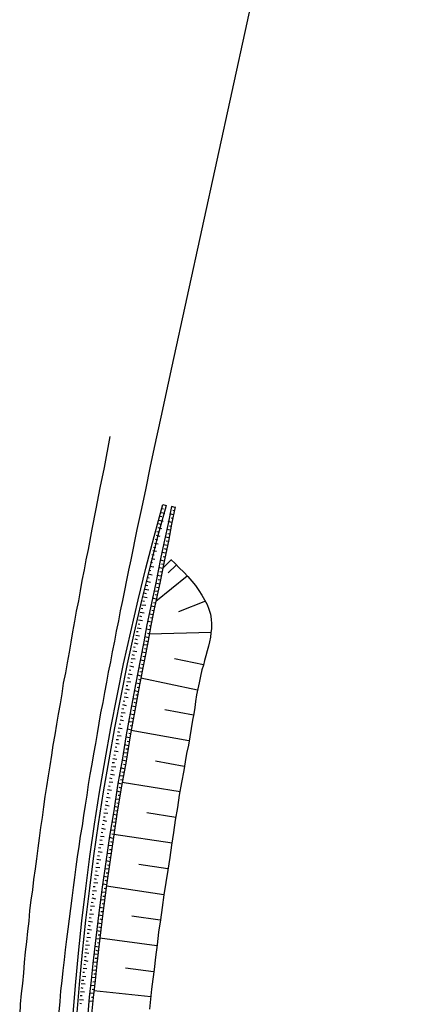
# Model space of a CAD drawing. Header units: metres. Extents: x 3435889 to 3436040, y 5439408 to 5440405.
# Tile 17 of 18: x 3435898 to 3435971, y 5439718 to 5439907. Entities that reach past the tile are written whole.
import ezdxf

# ---------------------------------------------------------------- set-up
doc = ezdxf.new("R2010")
doc.units = ezdxf.units.M
doc.layers.add('Neubau', color=1, linetype='Continuous')

msp = doc.modelspace()

# ---------------------------------------------------------------- linework, layer by layer
at = {"layer": 'Neubau'}
for points in [[(3435969.94, 5440037.49), (3435926.93, 5439840.28), (3435924.81, 5439830.51), (3435923.55, 5439824.72), (3435922.71, 5439820.83), (3435921.95, 5439816.93), (3435921.1, 5439813.04), (3435920.24, 5439809.07), (3435919.83, 5439807.16), (3435919.48, 5439805.16), (3435919.06, 5439803.26), (3435918.63, 5439801.27), (3435918.22, 5439799.37), (3435917.87, 5439797.37), (3435917.46, 5439795.46), (3435917.03, 5439793.48), (3435916.69, 5439791.56), (3435916.26, 5439789.57), (3435915.93, 5439787.65), (3435915.5, 5439785.66), (3435915.17, 5439783.74), (3435914.74, 5439781.76), (3435914.41, 5439779.84), (3435914.06, 5439777.83), (3435913.73, 5439775.91), (3435913.3, 5439773.93), (3435912.97, 5439772), (3435912.62, 5439770), (3435912.29, 5439768.08), (3435911.94, 5439766.08), (3435911.61, 5439764.16), (3435911.26, 5439762.15), (3435910.93, 5439760.23), (3435910.66, 5439758.21), (3435910.33, 5439756.29), (3435909.99, 5439754.28), (3435909.74, 5439752.35), (3435909.39, 5439750.34), (3435909.14, 5439748.4), (3435908.79, 5439746.4), (3435908.54, 5439744.46), (3435908.28, 5439742.44), (3435908.03, 5439740.5), (3435907.77, 5439738.48), (3435907.52, 5439736.54), (3435907.25, 5439734.52), (3435907, 5439732.58), (3435906.76, 5439730.64), (3435906.49, 5439728.62), (3435906.32, 5439726.66), (3435906.06, 5439724.64), (3435905.89, 5439722.68), (3435905.65, 5439720.74), (3435905.46, 5439718.7), (3435905.3, 5439716.75)], [(3435915.08, 5439826.82), (3435913.97, 5439820.91), (3435913.13, 5439817.02), (3435912.35, 5439813.03), (3435911.59, 5439809.13), (3435910.91, 5439805.2), (3435910.48, 5439803.22), (3435910.15, 5439801.3), (3435909.72, 5439799.31), (3435909.37, 5439797.31), (3435909.04, 5439795.39), (3435908.6, 5439793.4), (3435908.27, 5439791.48), (3435907.93, 5439789.48), (3435907.58, 5439787.47), (3435907.25, 5439785.55), (3435906.9, 5439783.55), (3435906.57, 5439781.63), (3435906.14, 5439779.64), (3435905.87, 5439777.62), (3435905.54, 5439775.7), (3435905.19, 5439773.69), (3435904.86, 5439771.77), (3435904.51, 5439769.77), (3435904.16, 5439767.77), (3435903.92, 5439765.83), (3435903.57, 5439763.82), (3435903.24, 5439761.9), (3435902.97, 5439759.88), (3435902.64, 5439757.96), (3435902.37, 5439755.94), (3435902.11, 5439753.92), (3435901.78, 5439752), (3435901.51, 5439749.97), (3435901.26, 5439748.04), (3435901, 5439746.01), (3435900.75, 5439744.07), (3435900.48, 5439742.05), (3435900.24, 5439740.11), (3435899.97, 5439738.09), (3435899.72, 5439736.15), (3435899.54, 5439734.11), (3435899.29, 5439732.18), (3435899.11, 5439730.14), (3435898.86, 5439728.2), (3435898.68, 5439726.16), (3435898.51, 5439724.2), (3435898.33, 5439722.16), (3435898.08, 5439720.22), (3435897.9, 5439718.18), (3435897.82, 5439716.21)], [(3435927.57, 5439813.28), (3435926.82, 5439813.44), (3435926.2, 5439810.2), (3435925.5, 5439806.97), (3435924.8, 5439803.74), (3435923.82, 5439798.85), (3435922.86, 5439794.03), (3435922.16, 5439790.8), (3435921.54, 5439787.56), (3435920.93, 5439784.31), (3435919.95, 5439779.41), (3435919.07, 5439774.58), (3435918.2, 5439769.74), (3435917.4, 5439764.89), (3435916.52, 5439760.06), (3435915.81, 5439755.19), (3435915.02, 5439750.33), (3435914.31, 5439745.46), (3435913.6, 5439740.59), (3435912.97, 5439735.7), (3435912.36, 5439730.9), (3435911.81, 5439725.99), (3435911.46, 5439722.77), (3435911.11, 5439719.56), (3435910.84, 5439716.32)], [(3435927.58, 5439813.36), (3435926.86, 5439810.05), (3435926.25, 5439806.81), (3435925.55, 5439803.58), (3435924.59, 5439798.77), (3435923.53, 5439793.88), (3435922.91, 5439790.64), (3435922.29, 5439787.4), (3435921.67, 5439784.15), (3435920.71, 5439779.33), (3435919.82, 5439774.42), (3435918.94, 5439769.58), (3435918.15, 5439764.73), (3435917.27, 5439759.89), (3435916.47, 5439755.04), (3435915.76, 5439750.17), (3435915.07, 5439745.38), (3435914.36, 5439740.51), (3435913.73, 5439735.62), (3435913.12, 5439730.82), (3435912.57, 5439725.91), (3435912.22, 5439722.7), (3435911.87, 5439719.48), (3435911.52, 5439716.26)], [(3435925, 5439813.06), (3435925.34, 5439812.99)], [(3435927.42, 5439812.62), (3435927.09, 5439812.69)], [(3435924.52, 5439810.82), (3435925.26, 5439810.66)], [(3435924.68, 5439811.57), (3435925.01, 5439811.5)], [(3435924.84, 5439812.31), (3435925.59, 5439812.15)], [(3435927.26, 5439811.87), (3435926.52, 5439812.04)], [(3435927.1, 5439811.13), (3435926.77, 5439811.2)], [(3435924.21, 5439809.42), (3435924.96, 5439809.26)], [(3435924.38, 5439810.16), (3435924.71, 5439810.09)], [(3435926.61, 5439808.9), (3435925.95, 5439809.04)], [(3435926.94, 5439810.39), (3435926.19, 5439810.55)], [(3435926.77, 5439809.64), (3435926.44, 5439809.71)], [(3435923.73, 5439807.18), (3435924.14, 5439807.09)], [(3435923.89, 5439807.93), (3435924.63, 5439807.77)], [(3435924.05, 5439808.67), (3435924.38, 5439808.6)], [(3435926.39, 5439807.47), (3435925.63, 5439807.55)], [(3435926.53, 5439808.13), (3435926.12, 5439808.22)], [(3435923.26, 5439805.03), (3435924.01, 5439804.87)], [(3435923.4, 5439805.69), (3435923.82, 5439805.6)], [(3435923.57, 5439806.44), (3435924.31, 5439806.28)], [(3435926.07, 5439805.98), (3435925.32, 5439806.14)], [(3435925.9, 5439805.24), (3435925.49, 5439805.33)], [(3435926.23, 5439806.73), (3435925.81, 5439806.82)], [(3435926.7, 5439803.33), (3435927.57, 5439802.54), (3435928.34, 5439801.68), (3435929.2, 5439800.88), (3435929.97, 5439800.02), (3435930.74, 5439799.16), (3435931.42, 5439798.32), (3435932.09, 5439797.4), (3435932.67, 5439796.49), (3435933.17, 5439795.6), (3435933.67, 5439794.71), (3435933.99, 5439793.78), (3435934.3, 5439792.84), (3435934.44, 5439791.86), (3435934.5, 5439790.98), (3435934.49, 5439790.12), (3435934.39, 5439789.27), (3435934.3, 5439788.43), (3435934.1, 5439787.52), (3435933.92, 5439786.69), (3435933.64, 5439785.8), (3435933.44, 5439784.89), (3435933.16, 5439783.99), (3435932.96, 5439783.08), (3435932.68, 5439782.19), (3435932.41, 5439780.95), (3435932.14, 5439779.71), (3435931.89, 5439778.55), (3435931.64, 5439777.39), (3435931.45, 5439776.13), (3435931.28, 5439774.96), (3435931.12, 5439773.78), (3435930.85, 5439772.54), (3435930.59, 5439770.95), (3435930.33, 5439769.36), (3435930.07, 5439767.77), (3435929.73, 5439766.2), (3435929.47, 5439764.61), (3435929.19, 5439762.94), (3435928.77, 5439760.6), (3435928.33, 5439758.18), (3435928, 5439755.83), (3435927.56, 5439753.41), (3435927.22, 5439751.06), (3435926.86, 5439748.63), (3435926.53, 5439746.27), (3435926.17, 5439743.84), (3435925.75, 5439741.5), (3435925.41, 5439739.15), (3435925.06, 5439736.72), (3435924.72, 5439734.36), (3435924.38, 5439732.01), (3435924.11, 5439729.56), (3435923.77, 5439727.2), (3435923.52, 5439724.83), (3435923.29, 5439722.98), (3435923.04, 5439721.04), (3435922.81, 5439719.18), (3435922.64, 5439717.23)], [(3435923.02, 5439803.52), (3435923.68, 5439803.38)], [(3435923.1, 5439804.29), (3435923.51, 5439804.2)], [(3435926.77, 5439803.23), (3435925.11, 5439801.6), (3435924.37, 5439801.76)], [(3435925.42, 5439803), (3435924.67, 5439803.17)], [(3435925.74, 5439804.49), (3435925, 5439804.65)], [(3435925.58, 5439803.75), (3435925.25, 5439803.82)], [(3435922.53, 5439801.29), (3435922.87, 5439801.22)], [(3435922.7, 5439802.04), (3435923.44, 5439801.87)], [(3435922.86, 5439802.78), (3435923.19, 5439802.71)], [(3435925.28, 5439802.34), (3435924.94, 5439802.41)], [(3435927.76, 5439802.23), (3435926.23, 5439800.75)], [(3435922.23, 5439799.88), (3435922.56, 5439799.81)], [(3435922.37, 5439800.55), (3435923.12, 5439800.38)], [(3435929.82, 5439800.14), (3435923.83, 5439795.29)], [(3435924.79, 5439800.11), (3435924.13, 5439800.25)], [(3435924.71, 5439799.35), (3435924.3, 5439799.44)], [(3435924.95, 5439800.85), (3435924.62, 5439800.92)], [(3435921.74, 5439797.65), (3435922.49, 5439797.49)], [(3435921.91, 5439798.4), (3435922.32, 5439798.31)], [(3435922.07, 5439799.14), (3435922.81, 5439798.98)], [(3435924.55, 5439798.6), (3435923.81, 5439798.76)], [(3435924.39, 5439797.86), (3435923.97, 5439797.95)], [(3435921.5, 5439796.14), (3435922.17, 5439796)], [(3435921.58, 5439796.91), (3435922, 5439796.82)], [(3435923.92, 5439795.7), (3435923.18, 5439795.87)], [(3435924.24, 5439797.19), (3435923.48, 5439797.27)], [(3435924.08, 5439796.45), (3435923.75, 5439796.52)], [(3435921.04, 5439793.99), (3435921.37, 5439793.92)], [(3435921.18, 5439794.65), (3435921.94, 5439794.58)], [(3435921.34, 5439795.4), (3435921.67, 5439795.33)], [(3435923.6, 5439794.22), (3435922.94, 5439794.36)], [(3435923.76, 5439794.96), (3435923.43, 5439795.03)], [(3435933.36, 5439795.3), (3435928.17, 5439793.31)], [(3435920.71, 5439792.5), (3435921.13, 5439792.41)], [(3435920.87, 5439793.25), (3435921.62, 5439793.09)], [(3435923.36, 5439792.71), (3435922.61, 5439792.87)], [(3435923.21, 5439792.05), (3435922.8, 5439792.14)], [(3435923.52, 5439793.45), (3435923.1, 5439793.54)], [(3435920.31, 5439790.25), (3435921.05, 5439790.09)], [(3435920.47, 5439791), (3435920.8, 5439790.92)], [(3435920.55, 5439791.76), (3435921.3, 5439791.6)], [(3435922.73, 5439789.81), (3435921.98, 5439789.97)], [(3435923.05, 5439791.3), (3435922.31, 5439791.46)], [(3435922.89, 5439790.56), (3435922.56, 5439790.63)], [(3435919.84, 5439788.1), (3435920.26, 5439788.01)], [(3435920, 5439788.84), (3435920.75, 5439788.68)], [(3435920.15, 5439789.51), (3435920.5, 5439789.52)], [(3435922.49, 5439788.31), (3435921.74, 5439788.47)], [(3435922.57, 5439789.07), (3435922.23, 5439789.14)], [(3435934.41, 5439789.35), (3435922.55, 5439788.99)], [(3435919.6, 5439786.59), (3435919.93, 5439786.52)], [(3435919.68, 5439787.36), (3435920.43, 5439787.19)], [(3435922.18, 5439786.9), (3435921.42, 5439786.98)], [(3435922.02, 5439786.15), (3435921.69, 5439786.23)], [(3435922.33, 5439787.56), (3435921.91, 5439787.65)], [(3435919.12, 5439784.36), (3435919.88, 5439784.28)], [(3435919.28, 5439785.1), (3435919.69, 5439785.01)], [(3435919.44, 5439785.85), (3435920.19, 5439785.69)], [(3435921.86, 5439785.41), (3435921.2, 5439785.55)], [(3435921.78, 5439784.65), (3435921.37, 5439784.74)], [(3435932.98, 5439783.17), (3435927.42, 5439784.29)], [(3435918.89, 5439782.93), (3435919.64, 5439782.77)], [(3435919.06, 5439783.68), (3435919.39, 5439783.61)], [(3435921.29, 5439782.41), (3435920.55, 5439782.57)], [(3435921.62, 5439783.9), (3435920.87, 5439784.06)], [(3435921.46, 5439783.16), (3435921.12, 5439783.23)], [(3435918.41, 5439780.7), (3435918.82, 5439780.61)], [(3435918.57, 5439781.44), (3435919.32, 5439781.28)], [(3435918.73, 5439782.19), (3435919.06, 5439782.12)], [(3435921.07, 5439780.99), (3435920.33, 5439781.15)], [(3435921.15, 5439781.75), (3435920.82, 5439781.82)], [(3435931.84, 5439778.3), (3435920.98, 5439780.57)], [(3435918.17, 5439779.19), (3435918.52, 5439779.2)], [(3435918.33, 5439779.94), (3435919.09, 5439779.86)], [(3435920.75, 5439779.5), (3435920, 5439779.66)], [(3435920.59, 5439778.75), (3435920.25, 5439778.83)], [(3435920.91, 5439780.24), (3435920.58, 5439780.32)], [(3435917.78, 5439777.02), (3435918.53, 5439776.86)], [(3435917.86, 5439777.79), (3435918.28, 5439777.7)], [(3435918.02, 5439778.53), (3435918.77, 5439778.37)], [(3435920.51, 5439777.99), (3435919.76, 5439778.15)], [(3435920.36, 5439777.33), (3435920.01, 5439777.32)], [(3435917.46, 5439775.53), (3435918.2, 5439775.37)], [(3435917.62, 5439776.28), (3435917.95, 5439776.21)], [(3435919.96, 5439775.08), (3435919.22, 5439775.24)], [(3435920.2, 5439776.59), (3435919.44, 5439776.66)], [(3435920.12, 5439775.82), (3435919.71, 5439775.91)], [(3435917.08, 5439773.37), (3435917.49, 5439773.28)], [(3435917.22, 5439774.03), (3435917.98, 5439773.95)], [(3435917.38, 5439774.77), (3435917.71, 5439774.7)], [(3435919.64, 5439773.59), (3435918.97, 5439773.73)], [(3435919.8, 5439774.33), (3435919.47, 5439774.41)], [(3435931.06, 5439773.53), (3435925.56, 5439774.55)], [(3435916.67, 5439771.11), (3435917.42, 5439770.95)], [(3435916.83, 5439771.86), (3435917.17, 5439771.79)], [(3435917, 5439772.6), (3435917.66, 5439772.46)], [(3435919.41, 5439772.16), (3435918.65, 5439772.24)], [(3435919.25, 5439771.42), (3435918.92, 5439771.49)], [(3435919.56, 5439772.83), (3435919.14, 5439772.92)], [(3435916.43, 5439769.61), (3435917.2, 5439769.53)], [(3435916.51, 5439770.37), (3435916.93, 5439770.28)], [(3435918.85, 5439769.17), (3435918.11, 5439769.33)], [(3435919.17, 5439770.66), (3435918.43, 5439770.82)], [(3435919.01, 5439769.91), (3435918.68, 5439769.98)], [(3435930.17, 5439768.62), (3435919.16, 5439770.57)], [(3435916.05, 5439767.44), (3435916.38, 5439767.37)], [(3435916.21, 5439768.18), (3435916.87, 5439768.04)], [(3435916.27, 5439768.86), (3435916.7, 5439768.85)], [(3435918.61, 5439767.66), (3435917.86, 5439767.82)], [(3435918.77, 5439768.41), (3435918.36, 5439768.5)], [(3435915.81, 5439765.93), (3435916.14, 5439765.86)], [(3435915.89, 5439766.69), (3435916.63, 5439766.53)], [(3435918.39, 5439766.24), (3435917.62, 5439766.32)], [(3435918.22, 5439765.49), (3435917.89, 5439765.56)], [(3435918.47, 5439767), (3435918.12, 5439766.99)], [(3435915.4, 5439763.68), (3435916.17, 5439763.6)], [(3435915.48, 5439764.44), (3435915.92, 5439764.43)], [(3435915.65, 5439765.19), (3435916.41, 5439765.11)], [(3435918.15, 5439764.73), (3435917.4, 5439764.89)], [(3435917.98, 5439763.98), (3435917.65, 5439764.06)], [(3435929.27, 5439763.7), (3435923.78, 5439764.72)], [(3435915.18, 5439762.25), (3435915.93, 5439762.09)], [(3435915.26, 5439763.02), (3435915.67, 5439762.93)], [(3435917.6, 5439761.82), (3435916.84, 5439761.89)], [(3435917.82, 5439763.24), (3435917.08, 5439763.4)], [(3435917.76, 5439762.56), (3435917.33, 5439762.57)], [(3435914.78, 5439760), (3435915.11, 5439759.93)], [(3435914.94, 5439760.75), (3435915.62, 5439760.69)], [(3435915.02, 5439761.51), (3435915.43, 5439761.42)], [(3435917.36, 5439760.31), (3435916.61, 5439760.47)], [(3435917.52, 5439761.05), (3435917.11, 5439761.14)], [(3435928.48, 5439758.85), (3435917.43, 5439760.64)], [(3435914.56, 5439758.58), (3435914.89, 5439758.51)], [(3435914.62, 5439759.26), (3435915.38, 5439759.18)], [(3435917.12, 5439758.8), (3435916.37, 5439758.96)], [(3435916.97, 5439758.14), (3435916.63, 5439758.13)], [(3435917.2, 5439759.56), (3435916.87, 5439759.64)], [(3435914.15, 5439756.33), (3435914.9, 5439756.16)], [(3435914.32, 5439757.07), (3435914.65, 5439757)], [(3435914.39, 5439757.83), (3435915.14, 5439757.67)], [(3435916.65, 5439755.87), (3435915.91, 5439756.03)], [(3435916.9, 5439757.38), (3435916.13, 5439757.46)], [(3435916.73, 5439756.63), (3435916.4, 5439756.7)], [(3435913.91, 5439754.82), (3435914.68, 5439754.74)], [(3435914.08, 5439755.56), (3435914.41, 5439755.49)], [(3435916.41, 5439754.36), (3435915.67, 5439754.52)], [(3435916.49, 5439755.12), (3435916.16, 5439755.2)], [(3435927.67, 5439753.91), (3435922.15, 5439754.85)], [(3435913.61, 5439752.63), (3435913.94, 5439752.56)], [(3435913.69, 5439753.39), (3435914.44, 5439753.23)], [(3435913.83, 5439754.06), (3435914.18, 5439754.07)], [(3435916.19, 5439752.94), (3435915.43, 5439753.02)], [(3435916.03, 5439752.19), (3435915.7, 5439752.26)], [(3435916.25, 5439753.62), (3435915.92, 5439753.69)], [(3435913.29, 5439750.36), (3435913.97, 5439750.3)], [(3435913.37, 5439751.12), (3435913.7, 5439751.05)], [(3435913.45, 5439751.89), (3435914.19, 5439751.72)], [(3435915.95, 5439751.43), (3435915.19, 5439751.51)], [(3435926.95, 5439749.04), (3435915.79, 5439750.69), (3435915.46, 5439750.76)], [(3435913.05, 5439748.85), (3435913.81, 5439748.77)], [(3435913.13, 5439749.62), (3435913.56, 5439749.61)], [(3435915.49, 5439748.5), (3435914.72, 5439748.58)], [(3435915.71, 5439749.92), (3435914.96, 5439750.08)], [(3435915.63, 5439749.16), (3435915.22, 5439749.25)], [(3435912.67, 5439746.68), (3435913.08, 5439746.59)], [(3435912.83, 5439747.43), (3435913.57, 5439747.27)], [(3435912.91, 5439748.19), (3435913.32, 5439748.1)], [(3435915.25, 5439746.99), (3435914.57, 5439747.05)], [(3435915.41, 5439747.74), (3435914.98, 5439747.74)], [(3435912.51, 5439745.16), (3435912.86, 5439745.17)], [(3435912.59, 5439745.92), (3435913.35, 5439745.84)], [(3435915.09, 5439745.47), (3435914.34, 5439745.63)], [(3435914.93, 5439744.72), (3435914.6, 5439744.79)], [(3435915.17, 5439746.23), (3435914.84, 5439746.3)], [(3435926.14, 5439744.1), (3435920.61, 5439744.96)], [(3435912.21, 5439742.97), (3435912.87, 5439742.83)], [(3435912.29, 5439743.73), (3435912.62, 5439743.66)], [(3435912.35, 5439744.41), (3435913.11, 5439744.34)], [(3435914.86, 5439744.04), (3435914.1, 5439744.12)], [(3435914.79, 5439743.28), (3435914.35, 5439743.29)], [(3435911.97, 5439741.47), (3435912.73, 5439741.39)], [(3435912.05, 5439742.23), (3435912.46, 5439742.14)], [(3435914.47, 5439741.01), (3435913.72, 5439741.17)], [(3435914.62, 5439742.53), (3435913.86, 5439742.61)], [(3435914.55, 5439741.77), (3435914.13, 5439741.86)], [(3435911.66, 5439739.28), (3435912, 5439739.21)], [(3435911.73, 5439739.96), (3435912.49, 5439739.88)], [(3435911.89, 5439740.7), (3435912.24, 5439740.71)], [(3435914.24, 5439739.58), (3435913.48, 5439739.66)], [(3435914.3, 5439740.26), (3435913.97, 5439740.34)], [(3435925.41, 5439739.15), (3435914.41, 5439740.76)], [(3435911.51, 5439737.75), (3435911.84, 5439737.68)], [(3435911.59, 5439738.52), (3435912.33, 5439738.35)], [(3435914, 5439738.08), (3435913.24, 5439738.16)], [(3435913.92, 5439737.31), (3435913.59, 5439737.39)], [(3435914.16, 5439738.82), (3435913.73, 5439738.83)], [(3435911.19, 5439735.48), (3435911.95, 5439735.4)], [(3435911.27, 5439736.25), (3435911.61, 5439736.26)], [(3435911.34, 5439737.01), (3435912.11, 5439736.93)], [(3435913.84, 5439736.55), (3435913.1, 5439736.71)], [(3435913.78, 5439735.87), (3435913.35, 5439735.88)], [(3435910.96, 5439734.06), (3435911.73, 5439733.98)], [(3435911.13, 5439734.8), (3435911.46, 5439734.73)], [(3435913.46, 5439733.6), (3435912.7, 5439733.68)], [(3435913.62, 5439735.13), (3435912.86, 5439735.21)], [(3435913.54, 5439734.36), (3435913.21, 5439734.44)], [(3435924.7, 5439734.28), (3435919.23, 5439735.03)], [(3435910.73, 5439731.77), (3435911.08, 5439731.78)], [(3435910.81, 5439732.53), (3435911.57, 5439732.45)], [(3435910.88, 5439733.3), (3435911.3, 5439733.21)], [(3435913.22, 5439732.09), (3435912.56, 5439732.24)], [(3435913.38, 5439732.84), (3435912.97, 5439732.93)], [(3435910.5, 5439730.35), (3435910.92, 5439730.26)], [(3435910.65, 5439731.01), (3435911.33, 5439730.95)], [(3435913.08, 5439730.65), (3435912.32, 5439730.73)], [(3435913, 5439729.89), (3435912.67, 5439729.96)], [(3435913.16, 5439731.41), (3435912.81, 5439731.4)], [(3435924.07, 5439729.39), (3435913.12, 5439730.82)], [(3435910.27, 5439728.06), (3435911.03, 5439727.98)], [(3435910.35, 5439728.82), (3435910.76, 5439728.73)], [(3435910.43, 5439729.58), (3435911.19, 5439729.5)], [(3435912.79, 5439727.68), (3435912.02, 5439727.76)], [(3435912.93, 5439729.13), (3435912.16, 5439729.21)], [(3435912.85, 5439728.36), (3435912.43, 5439728.45)], [(3435910.13, 5439726.62), (3435910.87, 5439726.45)], [(3435910.19, 5439727.3), (3435910.54, 5439727.31)], [(3435912.54, 5439726.18), (3435911.86, 5439726.24)], [(3435912.62, 5439726.94), (3435912.27, 5439726.93)], [(3435909.89, 5439724.33), (3435910.24, 5439724.34)], [(3435909.97, 5439725.09), (3435910.65, 5439725.03)], [(3435910.05, 5439725.85), (3435910.38, 5439725.78)], [(3435912.39, 5439724.65), (3435911.62, 5439724.73)], [(3435912.33, 5439723.97), (3435911.98, 5439723.96)], [(3435912.47, 5439725.41), (3435912.13, 5439725.49)], [(3435923.43, 5439724.42), (3435918.02, 5439725.07)], [(3435909.59, 5439722.14), (3435910.35, 5439722.06)], [(3435909.65, 5439722.82), (3435910.08, 5439722.81)], [(3435909.81, 5439723.57), (3435910.49, 5439723.5)], [(3435912.25, 5439723.21), (3435911.48, 5439723.29)], [(3435912.17, 5439722.45), (3435911.82, 5439722.44)], [(3435909.43, 5439720.62), (3435910.19, 5439720.54)], [(3435909.51, 5439721.38), (3435909.92, 5439721.29)], [(3435911.95, 5439720.24), (3435911.19, 5439720.32)], [(3435912.09, 5439721.68), (3435911.33, 5439721.76)], [(3435912.01, 5439720.92), (3435911.68, 5439720.99)], [(3435922.9, 5439719.6), (3435911.97, 5439720.76)], [(3435909.27, 5439719.09), (3435910.03, 5439719.01)], [(3435909.29, 5439718.39), (3435909.62, 5439718.32)], [(3435909.35, 5439719.85), (3435909.78, 5439719.85)], [(3435911.79, 5439718.72), (3435911.03, 5439718.8)], [(3435911.87, 5439719.48), (3435911.52, 5439719.47)]]:
    msp.add_lwpolyline(points, dxfattribs=at)
msp.add_lwpolyline([(3435970.56, 5439428.87, -0.196776), (3435925.17, 5439813.8), (3435925.83, 5439813.66, 0.196256), (3435970.8, 5439429.95)], format="xyb", dxfattribs=at)

doc.saveas('drawing.dxf')
